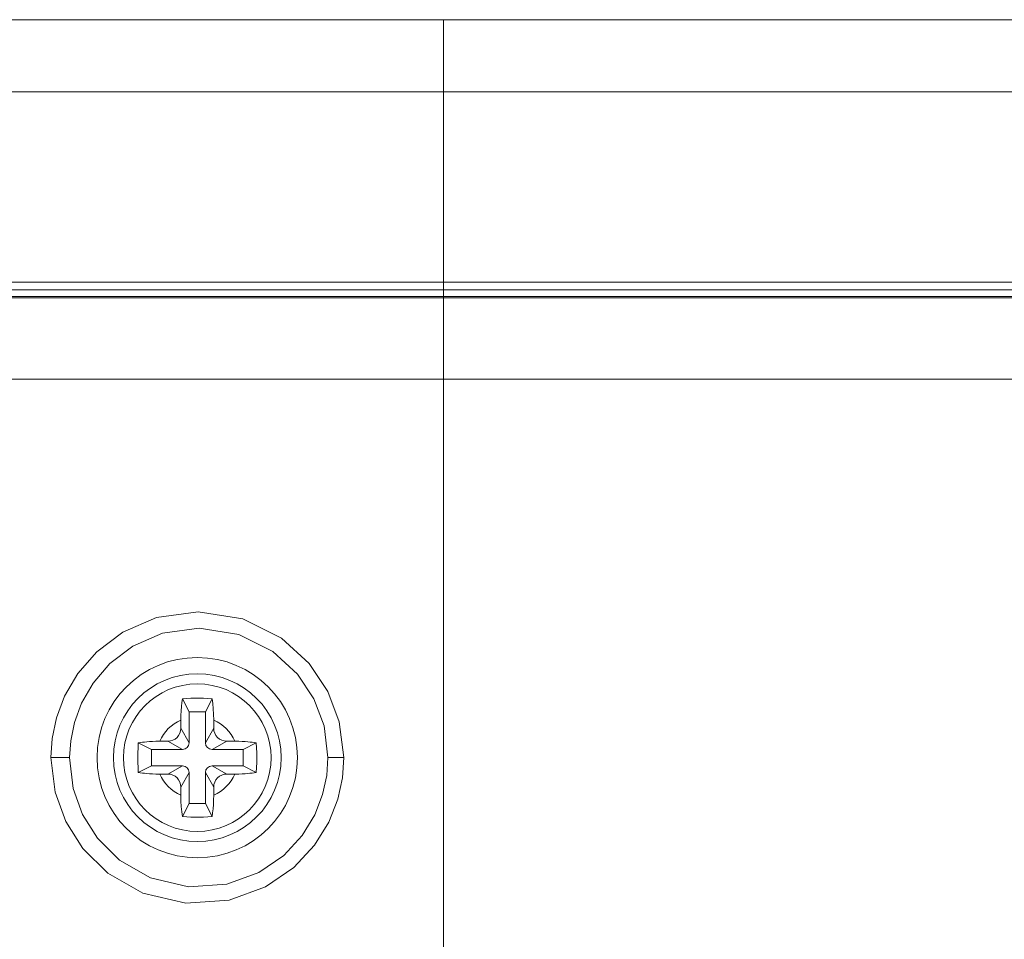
# Model space of a CAD drawing. Header units: millimetres. Extents: x 3925 to 5043, y -86 to 778.
# Tile 228 of 256: x 4747.91 to 4755.41, y 380.42 to 387.43. Entities that reach past the tile are written whole.
import ezdxf

# ---------------------------------------------------------------- set-up
doc = ezdxf.new("R2010")
doc.units = ezdxf.units.MM
doc.header["$LTSCALE"] = 46.255
for name, color, linetype in [('85-1A626G050DXF_CONTINUOUS_LINE', 7, 'CONTINUOUS'), ('H30K-REAR-CODXF_CONTINUOUS_LINE', 7, 'CONTINUOUS'), ('H30K-TOP-COVDXF_CONTINUOUS_LINE', 7, 'CONTINUOUS')]:
    doc.layers.add(name, color=color, linetype=linetype)

msp = doc.modelspace()

# ---------------------------------------------------------------- linework, layer by layer
at = {"layer": '85-1A626G050DXF_CONTINUOUS_LINE', "color": 7, "linetype": 'Continuous', "lineweight": 0}
for p, q in [((4749.1963, 382.1548), (4749.1465, 382.2544)), ((4749.3213, 382.1548), (4749.3712, 382.2544)), ((4749.1338, 382.0912), (4749.1338, 382.0298)), ((4749.1963, 382.1548), (4749.1963, 381.9173)), ((4749.3213, 382.1548), (4749.1963, 382.1548)), ((4749.3213, 381.9173), (4749.3213, 382.1548)), ((4749.3838, 382.0912), (4749.3838, 382.0298)), ((4749.1963, 381.9173), (4749.1338, 382.0298)), ((4749.3213, 381.9173), (4749.3838, 382.0298)), ((4748.9088, 381.8673), (4748.8092, 381.9171)), ((4748.9088, 381.8673), (4748.9088, 381.7423)), ((4749.1463, 381.8673), (4748.9088, 381.8673)), ((4748.9724, 381.9298), (4749.0338, 381.9298)), ((4749.1463, 381.8673), (4749.0338, 381.9298)), ((4749.3713, 381.8673), (4749.4838, 381.9298)), ((4749.6088, 381.8673), (4749.3713, 381.8673)), ((4749.5453, 381.9298), (4749.4838, 381.9298)), ((4749.6088, 381.8673), (4749.7085, 381.9171)), ((4749.6088, 381.7423), (4749.6088, 381.8673)), ((4748.9088, 381.7423), (4748.8092, 381.6924)), ((4748.9088, 381.7423), (4749.1463, 381.7423)), ((4749.1463, 381.7423), (4749.0338, 381.6798)), ((4749.3713, 381.7423), (4749.4838, 381.6798)), ((4749.3713, 381.7423), (4749.6088, 381.7423)), ((4749.6088, 381.7423), (4749.7085, 381.6924)), ((4748.9724, 381.6798), (4749.0338, 381.6798)), ((4749.1963, 381.6923), (4749.1338, 381.5798)), ((4749.1963, 381.6923), (4749.1963, 381.4548)), ((4749.3213, 381.4548), (4749.3213, 381.6923)), ((4749.3213, 381.6923), (4749.3838, 381.5798)), ((4749.5453, 381.6798), (4749.4838, 381.6798)), ((4749.1338, 381.5183), (4749.1338, 381.5798)), ((4749.3838, 381.5183), (4749.3838, 381.5798)), ((4749.1963, 381.4548), (4749.1465, 381.3551)), ((4749.1963, 381.4548), (4749.3213, 381.4548)), ((4749.3213, 381.4548), (4749.3712, 381.3551))]:
    msp.add_line(p, q, dxfattribs=at)
for points in [[(4749.1338, 382.0912), (4749.1344, 382.1267), (4749.136, 382.1613), (4749.1386, 382.1944), (4749.1421, 382.2255), (4749.1465, 382.2544)], [(4749.1465, 382.2544), (4749.1785, 382.2562), (4749.2106, 382.2574), (4749.2427, 382.258), (4749.2749, 382.258), (4749.3071, 382.2574), (4749.3392, 382.2562), (4749.3712, 382.2544)], [(4749.3712, 382.2544), (4749.3766, 382.2179), (4749.3805, 382.1781), (4749.383, 382.1355), (4749.3838, 382.0912)], [(4748.8056, 381.8048), (4748.806, 381.8425), (4748.8072, 381.88), (4748.8092, 381.9171)], [(4748.8092, 381.9171), (4748.8246, 381.9196), (4748.8406, 381.9218), (4748.8572, 381.9238), (4748.8749, 381.9256), (4748.8946, 381.9271), (4748.9168, 381.9284), (4748.9426, 381.9294), (4748.9724, 381.9298)], [(4749.5453, 381.9298), (4749.5754, 381.9294), (4749.6013, 381.9284), (4749.6237, 381.9271), (4749.6433, 381.9255), (4749.661, 381.9238), (4749.6774, 381.9218), (4749.6932, 381.9196), (4749.7085, 381.9171)], [(4749.7085, 381.9171), (4749.7105, 381.88), (4749.7117, 381.8425), (4749.7121, 381.8048)], [(4748.8092, 381.6924), (4748.8072, 381.7295), (4748.806, 381.767), (4748.8056, 381.8048)], [(4749.7121, 381.8048), (4749.7117, 381.767), (4749.7105, 381.7295), (4749.7085, 381.6924)], [(4748.9724, 381.6798), (4748.9423, 381.6801), (4748.9164, 381.6811), (4748.894, 381.6824), (4748.8744, 381.684), (4748.8567, 381.6858), (4748.8403, 381.6877), (4748.8245, 381.6899), (4748.8092, 381.6924)], [(4749.7085, 381.6924), (4749.6931, 381.6899), (4749.6771, 381.6877), (4749.6605, 381.6857), (4749.6428, 381.6839), (4749.6231, 381.6824), (4749.6009, 381.6811), (4749.5751, 381.6801), (4749.5453, 381.6798)], [(4749.1465, 381.3551), (4749.1411, 381.3916), (4749.1371, 381.4314), (4749.1347, 381.474), (4749.1338, 381.5183)], [(4749.3838, 381.5183), (4749.3833, 381.4828), (4749.3817, 381.4482), (4749.3791, 381.4151), (4749.3756, 381.384), (4749.3712, 381.3551)], [(4749.3712, 381.3551), (4749.3392, 381.3533), (4749.3071, 381.3521), (4749.2749, 381.3515), (4749.2427, 381.3515), (4749.2106, 381.3521), (4749.1785, 381.3533), (4749.1465, 381.3551)]]:
    msp.add_lwpolyline(points, dxfattribs=at)
msp.add_circle((4749.2588, 381.8048), 0.5625, dxfattribs=at)
for centre, radius, start, end in [((4749.2588, 381.8048), 0.3125, 113.57818, 156.42182), ((4749.2588, 381.8048), 0.3125, 23.57818, 66.42182), ((4749.0338, 382.0298), 0.1, 270, 0), ((4749.4838, 382.0298), 0.1, 180, 270), ((4749.1463, 381.9173), 0.05, 270, 0), ((4749.3713, 381.9173), 0.05, 180, 270), ((4749.1463, 381.6923), 0.05, 0, 90), ((4749.3713, 381.6923), 0.05, 90, 180), ((4749.2588, 381.8048), 0.3125, 203.57818, 246.42182), ((4749.0338, 381.5798), 0.1, 0, 90), ((4749.2588, 381.8048), 0.3125, 293.57818, 336.42182), ((4749.4838, 381.5798), 0.1, 90, 180)]:
    msp.add_arc(centre, radius, start, end, dxfattribs=at)
at = {"layer": 'H30K-REAR-CODXF_CONTINUOUS_LINE', "color": 7, "linetype": 'Continuous', "lineweight": 0}
for p, q in [((4751.1338, 379.7388), (4751.1338, 385.3198)), ((4749.1088, 384.6893), (4747.52, 384.689)), ((4751.1338, 384.6896), (4749.1088, 384.6893)), ((4860.02, 384.6895), (4751.1338, 384.6896)), ((4748.1441, 381.8048), (4748.2863, 381.8048)), ((4750.3749, 381.8048), (4750.2548, 381.8048))]:
    msp.add_line(p, q, dxfattribs=at)
for points in [[(4751.1338, 385.3099), (4749.5141, 385.3097), (4747.9391, 385.3094), (4746.4118, 385.3092), (4745.0225, 385.3095), (4743.8009, 385.3106), (4742.7616, 385.3118), (4741.9181, 385.3121), (4741.2582, 385.3114), (4740.7481, 385.3104)], [(4861.5787, 385.3097), (4860.7796, 385.3098), (4751.1338, 385.3099)], [(4748.1441, 381.8048), (4748.1537, 381.9505), (4748.1862, 382.1074), (4748.2483, 382.274), (4748.3478, 382.4453), (4748.4929, 382.6124), (4748.6907, 382.7613), (4748.9471, 382.8723), (4749.2651, 382.9169), (4749.6069, 382.8617), (4749.9008, 382.7149), (4750.1123, 382.5217), (4750.2533, 382.3099), (4750.3407, 382.0783), (4750.3749, 381.8048)], [(4748.2863, 381.8048), (4748.2947, 381.934), (4748.3233, 382.0732), (4748.3778, 382.221), (4748.4653, 382.373), (4748.593, 382.5215), (4748.7672, 382.6539), (4748.9931, 382.7528), (4749.2737, 382.7929), (4749.5757, 382.7441), (4749.8354, 382.6139), (4750.0225, 382.4422), (4750.1472, 382.254), (4750.2245, 382.048), (4750.2548, 381.8048)], [(4750.3749, 381.8048), (4750.3644, 381.6519), (4750.3286, 381.4876), (4750.2605, 381.314), (4750.1516, 381.137), (4749.9933, 380.967), (4749.7788, 380.8204), (4749.5027, 380.7193), (4749.1725, 380.696), (4748.8439, 380.7728), (4748.5773, 380.925), (4748.3863, 381.113), (4748.257, 381.3173), (4748.1759, 381.541), (4748.1441, 381.8048)], [(4750.2548, 381.8048), (4750.2455, 381.6689), (4750.2139, 381.5227), (4750.1536, 381.3683), (4750.0573, 381.211), (4749.9173, 381.06), (4749.7276, 380.9297), (4749.4836, 380.8401), (4749.192, 380.8198), (4748.9022, 380.8884), (4748.6673, 381.0239), (4748.4992, 381.1909), (4748.3855, 381.3723), (4748.3143, 381.5709), (4748.2863, 381.8048)]]:
    msp.add_lwpolyline(points, dxfattribs=at)
for radius in [0.7635, 0.6394]:
    msp.add_circle((4749.2588, 381.8048), radius, dxfattribs=at)
at = {"layer": 'H30K-TOP-COVDXF_CONTINUOUS_LINE', "color": 7, "linetype": 'Continuous', "lineweight": 0}
for p, q in [((4739.4324, 387.4298), (4871.5853, 387.4298)), ((4751.1338, 387.4298), (4751.1338, 385.3198)), ((4738.812, 386.8809), (4872.2057, 386.8809)), ((4738.6338, 385.4298), (4872.3838, 385.4298)), ((4739.8385, 385.3694), (4870.9116, 385.3694)), ((4739.892, 385.3198), (4871.1669, 385.3198))]:
    msp.add_line(p, q, dxfattribs=at)

doc.saveas('drawing.dxf')
